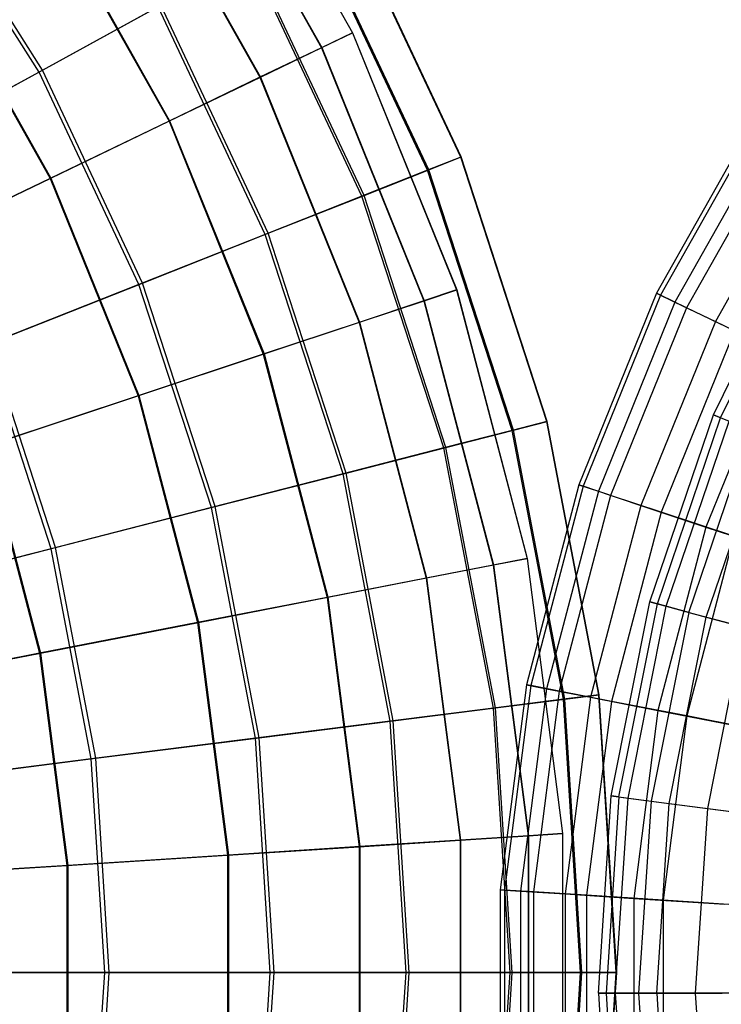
# Model space of a CAD drawing. Extents: x 0.2 to 40.1, y -6.7 to 6.7.
# Tile 161 of 256: x 15.8 to 16.8, y -3.5 to -2. Entities that reach past the tile are written whole.
import ezdxf

# ---------------------------------------------------------------- set-up
doc = ezdxf.new("R2010")
doc.units = 0
doc.header["$MEASUREMENT"] = 0
doc.layers.get('0').update_dxf_attribs({"color": 13, "linetype": 'CONTINUOUS'})

# ---------------------------------------------------------------- blocks, each defined once
blk = doc.blocks.new('SNOWBALL_XIV_PM3_STL')
at = {"color": 0}
for p, q in [((16.0495, -1.6774, 14.5682), (16.2488, -2.0312, 14.5682)), ((16.0495, -1.6774, 14.5682), (16.2488, -2.0312, 14.5682)), ((16.0496, -1.6773, 14.1722), (16.2489, -2.0312, 14.1722)), ((16.0496, -1.6773, 14.1722), (16.2489, -2.0312, 14.1722)), ((16.0072, -1.7049, 14.961), (16.2033, -2.0531, 14.961)), ((16.0072, -1.7049, 14.961), (16.2033, -2.0531, 14.961)), ((16.0076, -1.7047, 13.7793), (16.2037, -2.0529, 13.7793)), ((16.0076, -1.7047, 13.7793), (16.2037, -2.0529, 13.7793)), ((15.9235, -1.7594, 15.3442), (16.1134, -2.0964, 15.3442)), ((15.9235, -1.7594, 15.3442), (16.1134, -2.0964, 15.3442)), ((15.9241, -1.759, 13.396), (16.114, -2.0961, 13.396)), ((15.9241, -1.759, 13.396), (16.114, -2.0961, 13.396)), ((15.7901, -2.0887, 16.0905), (15.606, -1.7988, 16.0905)), ((15.7901, -2.0887, 16.0905), (15.606, -1.7988, 16.0905)), ((15.795, -2.086, 12.6517), (15.6106, -1.7954, 12.6517)), ((15.795, -2.086, 12.6517), (15.6106, -1.7954, 12.6517)), ((15.7997, -1.84, 15.7116), (15.9803, -2.1605, 15.7116)), ((15.7997, -1.84, 15.7116), (15.9803, -2.1605, 15.7116)), ((15.8006, -1.8394, 13.0285), (15.9812, -2.1601, 13.0285)), ((15.8006, -1.8394, 13.0285), (15.9812, -2.1601, 13.0285)), ((16.4071, -2.2131, 14.5738), (16.2338, -1.8448, 14.5738)), ((16.4071, -2.2131, 14.5738), (16.2338, -1.8448, 14.5738)), ((16.4078, -2.2128, 14.17), (16.2344, -1.8444, 14.17)), ((16.4078, -2.2128, 14.17), (16.2344, -1.8444, 14.17)), ((16.3585, -2.2323, 14.9743), (16.188, -1.87, 14.9743)), ((16.3585, -2.2323, 14.9743), (16.188, -1.87, 14.9743)), ((16.3603, -2.2316, 13.7693), (16.1897, -1.869, 13.7693)), ((16.3603, -2.2316, 13.7693), (16.1897, -1.869, 13.7693)), ((16.2626, -2.2703, 15.3648), (16.0976, -1.9196, 15.3648)), ((16.2626, -2.2703, 15.3648), (16.0976, -1.9196, 15.3648)), ((16.2657, -2.2691, 13.3785), (16.1005, -1.9181, 13.3785)), ((16.2657, -2.2691, 13.3785), (16.1005, -1.9181, 13.3785)), ((15.6389, -1.9447, 12.6826), (15.8074, -2.2438, 12.6826)), ((15.6389, -1.9447, 12.6826), (15.8074, -2.2438, 12.6826)), ((15.6378, -1.9453, 16.0573), (15.8062, -2.2443, 16.0573)), ((15.6378, -1.9453, 16.0573), (15.8062, -2.2443, 16.0573)), ((15.9643, -1.993, 15.7389), (15.7901, -2.0887, 16.0905)), ((15.9643, -1.993, 15.7389), (15.7901, -2.0887, 16.0905)), ((15.795, -2.086, 12.6517), (15.9682, -1.9908, 13.0039)), ((15.795, -2.086, 12.6517), (15.9682, -1.9908, 13.0039)), ((16.1211, -2.3263, 15.7389), (15.9643, -1.993, 15.7389)), ((16.1211, -2.3263, 15.7389), (15.9643, -1.993, 15.7389)), ((16.1253, -2.3246, 13.0039), (15.9682, -1.9908, 13.0039)), ((16.1253, -2.3246, 13.0039), (15.9682, -1.9908, 13.0039)), ((16.2488, -2.0312, 14.5682), (16.2033, -2.0531, 14.961)), ((16.2488, -2.0312, 14.5682), (16.2033, -2.0531, 14.961)), ((16.2037, -2.0529, 13.7793), (16.2489, -2.0312, 14.1722)), ((16.2037, -2.0529, 13.7793), (16.2489, -2.0312, 14.1722)), ((16.2489, -2.0312, 14.1722), (16.2488, -2.0312, 14.5682)), ((16.2488, -2.0312, 14.5682), (16.4012, -2.4076, 14.5682)), ((16.2489, -2.0312, 14.1722), (16.2488, -2.0312, 14.5682)), ((16.2488, -2.0312, 14.5682), (16.4012, -2.4076, 14.5682)), ((16.2489, -2.0312, 14.1722), (16.4013, -2.4076, 14.1722)), ((16.2489, -2.0312, 14.1722), (16.4013, -2.4076, 14.1722)), ((16.2033, -2.0531, 14.961), (16.1134, -2.0964, 15.3442)), ((16.2033, -2.0531, 14.961), (16.1134, -2.0964, 15.3442)), ((16.114, -2.0961, 13.396), (16.2037, -2.0529, 13.7793)), ((16.114, -2.0961, 13.396), (16.2037, -2.0529, 13.7793)), ((16.2033, -2.0531, 14.961), (16.3533, -2.4235, 14.961)), ((16.2033, -2.0531, 14.961), (16.3533, -2.4235, 14.961)), ((16.2037, -2.0529, 13.7793), (16.3537, -2.4234, 13.7793)), ((16.2037, -2.0529, 13.7793), (16.3537, -2.4234, 13.7793)), ((15.7901, -2.0887, 16.0905), (15.5779, -2.2054, 16.4137)), ((15.7901, -2.0887, 16.0905), (15.5779, -2.2054, 16.4137)), ((15.5838, -2.2021, 12.3277), (15.795, -2.086, 12.6517)), ((15.5838, -2.2021, 12.3277), (15.795, -2.086, 12.6517)), ((15.9363, -2.3995, 16.0905), (15.7901, -2.0887, 16.0905)), ((15.9363, -2.3995, 16.0905), (15.7901, -2.0887, 16.0905)), ((15.9415, -2.3974, 12.6517), (15.795, -2.086, 12.6517)), ((15.9415, -2.3974, 12.6517), (15.795, -2.086, 12.6517)), ((16.1134, -2.0964, 15.3442), (15.9803, -2.1605, 15.7116)), ((16.1134, -2.0964, 15.3442), (15.9803, -2.1605, 15.7116)), ((15.9812, -2.1601, 13.0285), (16.114, -2.0961, 13.396)), ((15.9812, -2.1601, 13.0285), (16.114, -2.0961, 13.396)), ((16.1134, -2.0964, 15.3442), (16.2585, -2.455, 15.3442)), ((16.1134, -2.0964, 15.3442), (16.2585, -2.455, 15.3442)), ((16.114, -2.0961, 13.396), (16.2592, -2.4548, 13.396)), ((16.114, -2.0961, 13.396), (16.2592, -2.4548, 13.396)), ((15.9803, -2.1605, 15.7116), (15.8062, -2.2443, 16.0573)), ((15.9803, -2.1605, 15.7116), (15.8062, -2.2443, 16.0573)), ((15.8074, -2.2438, 12.6826), (15.9812, -2.1601, 13.0285)), ((15.8074, -2.2438, 12.6826), (15.9812, -2.1601, 13.0285)), ((15.9803, -2.1605, 15.7116), (16.1183, -2.5015, 15.7116)), ((15.9803, -2.1605, 15.7116), (16.1183, -2.5015, 15.7116)), ((15.9812, -2.1601, 13.0285), (16.1193, -2.5012, 13.0285)), ((15.9812, -2.1601, 13.0285), (16.1193, -2.5012, 13.0285)), ((16.8421, -2.1489, 2.9692), (16.6937, -2.4125, 2.9692)), ((16.8421, -2.1489, 2.9692), (16.6937, -2.4125, 2.9692)), ((16.8474, -2.1524, 2.6767), (16.6994, -2.4152, 2.6767)), ((16.8474, -2.1524, 2.6767), (16.6994, -2.4152, 2.6767)), ((16.8671, -2.1652, 3.2602), (16.7206, -2.4254, 3.2602)), ((16.8671, -2.1652, 3.2602), (16.7206, -2.4254, 3.2602)), ((16.883, -2.1755, 2.3872), (16.7376, -2.4336, 2.3872)), ((16.883, -2.1755, 2.3872), (16.7376, -2.4336, 2.3872)), ((16.9221, -2.201, 3.5453), (16.7797, -2.4539, 3.5453)), ((16.9221, -2.201, 3.5453), (16.7797, -2.4539, 3.5453)), ((16.4071, -2.2131, 14.5738), (16.3585, -2.2323, 14.9743)), ((16.4071, -2.2131, 14.5738), (16.3585, -2.2323, 14.9743)), ((16.3603, -2.2316, 13.7693), (16.4078, -2.2128, 14.17)), ((16.3603, -2.2316, 13.7693), (16.4078, -2.2128, 14.17)), ((16.4078, -2.2128, 14.17), (16.4071, -2.2131, 14.5738)), ((16.4078, -2.2128, 14.17), (16.4071, -2.2131, 14.5738)), ((16.5329, -2.6002, 14.5738), (16.4071, -2.2131, 14.5738)), ((16.5329, -2.6002, 14.5738), (16.4071, -2.2131, 14.5738)), ((16.5336, -2.6, 14.17), (16.4078, -2.2128, 14.17)), ((16.5336, -2.6, 14.17), (16.4078, -2.2128, 14.17)), ((16.3585, -2.2323, 14.9743), (16.2626, -2.2703, 15.3648)), ((16.3585, -2.2323, 14.9743), (16.2626, -2.2703, 15.3648)), ((16.2657, -2.2691, 13.3785), (16.3603, -2.2316, 13.7693)), ((16.2657, -2.2691, 13.3785), (16.3603, -2.2316, 13.7693)), ((16.4823, -2.6132, 14.9743), (16.3585, -2.2323, 14.9743)), ((16.4823, -2.6132, 14.9743), (16.3585, -2.2323, 14.9743)), ((16.4842, -2.6127, 13.7693), (16.3603, -2.2316, 13.7693)), ((16.4842, -2.6127, 13.7693), (16.3603, -2.2316, 13.7693)), ((15.8062, -2.2443, 16.0573), (15.5941, -2.3465, 16.3757)), ((15.8062, -2.2443, 16.0573), (15.5941, -2.3465, 16.3757)), ((15.5954, -2.3459, 12.364), (15.8074, -2.2438, 12.6826)), ((15.5954, -2.3459, 12.364), (15.8074, -2.2438, 12.6826)), ((15.8062, -2.2443, 16.0573), (15.935, -2.5624, 16.0573)), ((15.8062, -2.2443, 16.0573), (15.935, -2.5624, 16.0573)), ((15.8074, -2.2438, 12.6826), (15.9362, -2.562, 12.6826)), ((15.8074, -2.2438, 12.6826), (15.9362, -2.562, 12.6826)), ((16.2626, -2.2703, 15.3648), (16.1211, -2.3263, 15.7389)), ((16.2626, -2.2703, 15.3648), (16.1211, -2.3263, 15.7389)), ((16.1253, -2.3246, 13.0039), (16.2657, -2.2691, 13.3785)), ((16.1253, -2.3246, 13.0039), (16.2657, -2.2691, 13.3785)), ((16.3824, -2.6388, 15.3648), (16.2626, -2.2703, 15.3648)), ((16.3824, -2.6388, 15.3648), (16.2626, -2.2703, 15.3648)), ((16.3855, -2.638, 13.3785), (16.2657, -2.2691, 13.3785)), ((16.3855, -2.638, 13.3785), (16.2657, -2.2691, 13.3785)), ((16.1211, -2.3263, 15.7389), (15.9363, -2.3995, 16.0905)), ((16.1211, -2.3263, 15.7389), (15.9363, -2.3995, 16.0905)), ((15.9415, -2.3974, 12.6517), (16.1253, -2.3246, 13.0039)), ((15.9415, -2.3974, 12.6517), (16.1253, -2.3246, 13.0039)), ((16.235, -2.6767, 15.7389), (16.1211, -2.3263, 15.7389)), ((16.235, -2.6767, 15.7389), (16.1211, -2.3263, 15.7389)), ((16.2393, -2.6756, 13.0039), (16.1253, -2.3246, 13.0039)), ((16.2393, -2.6756, 13.0039), (16.1253, -2.3246, 13.0039)), ((16.7768, -2.5901, 2.818), (16.9048, -2.3307, 2.818)), ((16.7768, -2.5901, 2.818), (16.9048, -2.3307, 2.818)), ((16.7874, -2.5945, 3.1079), (16.9147, -2.3364, 3.1079)), ((16.7874, -2.5945, 3.1079), (16.9147, -2.3364, 3.1079)), ((15.9363, -2.3995, 16.0905), (15.7112, -2.4886, 16.4137)), ((15.9363, -2.3995, 16.0905), (15.7112, -2.4886, 16.4137)), ((15.7174, -2.4861, 12.3277), (15.9415, -2.3974, 12.6517)), ((15.7174, -2.4861, 12.3277), (15.9415, -2.3974, 12.6517)), ((16.0424, -2.7261, 16.0905), (15.9363, -2.3995, 16.0905)), ((16.0424, -2.7261, 16.0905), (15.9363, -2.3995, 16.0905)), ((16.0479, -2.7247, 12.6517), (15.9415, -2.3974, 12.6517)), ((16.0479, -2.7247, 12.6517), (15.9415, -2.3974, 12.6517)), ((16.4012, -2.4076, 14.5682), (16.3533, -2.4235, 14.961)), ((16.4012, -2.4076, 14.5682), (16.3533, -2.4235, 14.961)), ((16.3537, -2.4234, 13.7793), (16.4013, -2.4076, 14.1722)), ((16.3537, -2.4234, 13.7793), (16.4013, -2.4076, 14.1722)), ((16.4013, -2.4076, 14.1722), (16.4012, -2.4076, 14.5682)), ((16.4012, -2.4076, 14.5682), (16.5042, -2.8004, 14.5682)), ((16.4013, -2.4076, 14.1722), (16.4012, -2.4076, 14.5682)), ((16.4012, -2.4076, 14.5682), (16.5042, -2.8004, 14.5682)), ((16.4013, -2.4076, 14.1722), (16.5043, -2.8004, 14.1722)), ((16.4013, -2.4076, 14.1722), (16.5043, -2.8004, 14.1722)), ((16.6937, -2.4125, 2.9692), (16.5802, -2.6928, 2.9692)), ((16.6937, -2.4125, 2.9692), (16.5802, -2.6928, 2.9692)), ((16.6994, -2.4152, 2.6767), (16.5862, -2.6948, 2.6767)), ((16.6994, -2.4152, 2.6767), (16.5862, -2.6948, 2.6767)), ((16.6937, -2.4125, 2.9692), (16.7206, -2.4254, 3.2602)), ((16.6994, -2.4152, 2.6767), (16.6937, -2.4125, 2.9692)), ((16.6937, -2.4125, 2.9692), (16.7206, -2.4254, 3.2602)), ((16.6994, -2.4152, 2.6767), (16.6937, -2.4125, 2.9692)), ((16.7376, -2.4336, 2.3872), (16.6994, -2.4152, 2.6767)), ((16.7376, -2.4336, 2.3872), (16.6994, -2.4152, 2.6767)), ((16.3533, -2.4235, 14.961), (16.2585, -2.455, 15.3442)), ((16.3533, -2.4235, 14.961), (16.2585, -2.455, 15.3442)), ((16.2592, -2.4548, 13.396), (16.3537, -2.4234, 13.7793)), ((16.2592, -2.4548, 13.396), (16.3537, -2.4234, 13.7793)), ((16.3533, -2.4235, 14.961), (16.4547, -2.8101, 14.961)), ((16.3533, -2.4235, 14.961), (16.4547, -2.8101, 14.961)), ((16.3537, -2.4234, 13.7793), (16.4551, -2.81, 13.7793)), ((16.3537, -2.4234, 13.7793), (16.4551, -2.81, 13.7793)), ((16.7206, -2.4254, 3.2602), (16.6085, -2.7022, 3.2602)), ((16.7206, -2.4254, 3.2602), (16.6085, -2.7022, 3.2602)), ((16.7376, -2.4336, 2.3872), (16.6265, -2.7082, 2.3872)), ((16.7376, -2.4336, 2.3872), (16.6265, -2.7082, 2.3872)), ((16.7206, -2.4254, 3.2602), (16.7797, -2.4539, 3.5453)), ((16.7206, -2.4254, 3.2602), (16.7797, -2.4539, 3.5453)), ((16.8078, -2.4674, 2.1052), (16.7376, -2.4336, 2.3872)), ((16.8078, -2.4674, 2.1052), (16.7376, -2.4336, 2.3872)), ((16.2585, -2.455, 15.3442), (16.1183, -2.5015, 15.7116)), ((16.2585, -2.455, 15.3442), (16.1183, -2.5015, 15.7116)), ((16.1193, -2.5012, 13.0285), (16.2592, -2.4548, 13.396)), ((16.1193, -2.5012, 13.0285), (16.2592, -2.4548, 13.396)), ((16.2585, -2.455, 15.3442), (16.3566, -2.8292, 15.3442)), ((16.2585, -2.455, 15.3442), (16.3566, -2.8292, 15.3442)), ((16.2592, -2.4548, 13.396), (16.3573, -2.829, 13.396)), ((16.2592, -2.4548, 13.396), (16.3573, -2.829, 13.396)), ((16.7797, -2.4539, 3.5453), (16.6708, -2.7229, 3.5453)), ((16.7797, -2.4539, 3.5453), (16.6708, -2.7229, 3.5453)), ((16.7797, -2.4539, 3.5453), (16.8701, -2.4974, 3.8201)), ((16.7797, -2.4539, 3.5453), (16.8701, -2.4974, 3.8201)), ((16.8078, -2.4674, 2.1052), (16.7004, -2.7327, 2.1052)), ((16.8078, -2.4674, 2.1052), (16.7004, -2.7327, 2.1052)), ((15.8079, -2.7863, 16.4137), (15.7112, -2.4886, 16.4137)), ((15.8079, -2.7863, 16.4137), (15.7112, -2.4886, 16.4137)), ((15.8144, -2.7847, 12.3277), (15.7174, -2.4861, 12.3277)), ((15.8144, -2.7847, 12.3277), (15.7174, -2.4861, 12.3277)), ((16.1183, -2.5015, 15.7116), (15.935, -2.5624, 16.0573)), ((16.1183, -2.5015, 15.7116), (15.935, -2.5624, 16.0573)), ((15.9362, -2.562, 12.6826), (16.1193, -2.5012, 13.0285)), ((15.9362, -2.562, 12.6826), (16.1193, -2.5012, 13.0285)), ((16.1183, -2.5015, 15.7116), (16.2116, -2.8574, 15.7116)), ((16.1183, -2.5015, 15.7116), (16.2116, -2.8574, 15.7116)), ((16.1193, -2.5012, 13.0285), (16.2126, -2.8572, 13.0285)), ((16.1193, -2.5012, 13.0285), (16.2126, -2.8572, 13.0285)), ((16.8701, -2.4974, 3.8201), (16.766, -2.7545, 3.8201)), ((16.8701, -2.4974, 3.8201), (16.766, -2.7545, 3.8201)), ((15.935, -2.5624, 16.0573), (15.7115, -2.6366, 16.3757)), ((15.935, -2.5624, 16.0573), (15.7115, -2.6366, 16.3757)), ((15.7129, -2.6361, 12.364), (15.9362, -2.562, 12.6826)), ((15.7129, -2.6361, 12.364), (15.9362, -2.562, 12.6826)), ((15.935, -2.5624, 16.0573), (16.022, -2.8943, 16.0573)), ((15.935, -2.5624, 16.0573), (16.022, -2.8943, 16.0573)), ((15.9362, -2.562, 12.6826), (16.0233, -2.8941, 12.6826)), ((15.9362, -2.562, 12.6826), (16.0233, -2.8941, 12.6826)), ((16.6838, -2.8641, 2.818), (16.7768, -2.5901, 2.818)), ((16.6838, -2.8641, 2.818), (16.7768, -2.5901, 2.818)), ((16.7874, -2.5945, 3.1079), (16.7768, -2.5901, 2.818)), ((16.7874, -2.5945, 3.1079), (16.7768, -2.5901, 2.818)), ((16.7768, -2.5901, 2.818), (16.7997, -2.5996, 2.5288)), ((16.7768, -2.5901, 2.818), (16.7997, -2.5996, 2.5288)), ((16.5329, -2.6002, 14.5738), (16.4823, -2.6132, 14.9743)), ((16.5329, -2.6002, 14.5738), (16.4823, -2.6132, 14.9743)), ((16.4842, -2.6127, 13.7693), (16.5336, -2.6, 14.17)), ((16.4842, -2.6127, 13.7693), (16.5336, -2.6, 14.17)), ((16.5336, -2.6, 14.17), (16.5329, -2.6002, 14.5738)), ((16.5336, -2.6, 14.17), (16.5329, -2.6002, 14.5738)), ((16.6092, -3, 14.5738), (16.5329, -2.6002, 14.5738)), ((16.6092, -3, 14.5738), (16.5329, -2.6002, 14.5738)), ((16.6099, -2.9999, 14.17), (16.5336, -2.6, 14.17)), ((16.6099, -2.9999, 14.17), (16.5336, -2.6, 14.17)), ((16.6949, -2.8671, 3.1079), (16.7874, -2.5945, 3.1079)), ((16.6949, -2.8671, 3.1079), (16.7874, -2.5945, 3.1079)), ((16.7078, -2.8705, 2.5288), (16.7997, -2.5996, 2.5288)), ((16.7078, -2.8705, 2.5288), (16.7997, -2.5996, 2.5288)), ((16.8313, -2.6127, 3.3942), (16.7874, -2.5945, 3.1079)), ((16.8313, -2.6127, 3.3942), (16.7874, -2.5945, 3.1079)), ((16.4823, -2.6132, 14.9743), (16.3824, -2.6388, 15.3648)), ((16.4823, -2.6132, 14.9743), (16.3824, -2.6388, 15.3648)), ((16.3855, -2.638, 13.3785), (16.4842, -2.6127, 13.7693)), ((16.3855, -2.638, 13.3785), (16.4842, -2.6127, 13.7693)), ((16.5573, -3.0065, 14.9743), (16.4823, -2.6132, 14.9743)), ((16.5573, -3.0065, 14.9743), (16.4823, -2.6132, 14.9743)), ((16.5593, -3.0063, 13.7693), (16.4842, -2.6127, 13.7693)), ((16.5593, -3.0063, 13.7693), (16.4842, -2.6127, 13.7693)), ((16.7408, -2.8794, 3.3942), (16.8313, -2.6127, 3.3942)), ((16.7408, -2.8794, 3.3942), (16.8313, -2.6127, 3.3942)), ((15.7115, -2.6366, 16.3757), (15.7909, -2.9393, 16.3757)), ((15.7115, -2.6366, 16.3757), (15.7909, -2.9393, 16.3757)), ((15.7129, -2.6361, 12.364), (15.7923, -2.9391, 12.364)), ((15.7129, -2.6361, 12.364), (15.7923, -2.9391, 12.364)), ((16.7664, -2.8862, 2.245), (16.8558, -2.6228, 2.245)), ((16.7664, -2.8862, 2.245), (16.8558, -2.6228, 2.245)), ((16.3824, -2.6388, 15.3648), (16.235, -2.6767, 15.7389)), ((16.3824, -2.6388, 15.3648), (16.235, -2.6767, 15.7389)), ((16.2393, -2.6756, 13.0039), (16.3855, -2.638, 13.3785)), ((16.2393, -2.6756, 13.0039), (16.3855, -2.638, 13.3785)), ((16.455, -3.0195, 15.3648), (16.3824, -2.6388, 15.3648)), ((16.455, -3.0195, 15.3648), (16.3824, -2.6388, 15.3648)), ((16.4582, -3.0191, 13.3785), (16.3855, -2.638, 13.3785)), ((16.4582, -3.0191, 13.3785), (16.3855, -2.638, 13.3785)), ((16.235, -2.6767, 15.7389), (16.0424, -2.7261, 16.0905)), ((16.235, -2.6767, 15.7389), (16.0424, -2.7261, 16.0905)), ((16.0479, -2.7247, 12.6517), (16.2393, -2.6756, 13.0039)), ((16.0479, -2.7247, 12.6517), (16.2393, -2.6756, 13.0039)), ((16.304, -3.0385, 15.7389), (16.235, -2.6767, 15.7389)), ((16.304, -3.0385, 15.7389), (16.235, -2.6767, 15.7389)), ((16.3085, -3.038, 13.0039), (16.2393, -2.6756, 13.0039)), ((16.3085, -3.038, 13.0039), (16.2393, -2.6756, 13.0039)), ((16.5802, -2.6928, 2.9692), (16.5035, -2.9854, 2.9692)), ((16.5802, -2.6928, 2.9692), (16.5035, -2.9854, 2.9692)), ((16.5802, -2.6928, 2.9692), (16.6085, -2.7022, 3.2602)), ((16.5862, -2.6948, 2.6767), (16.5802, -2.6928, 2.9692)), ((16.5802, -2.6928, 2.9692), (16.6085, -2.7022, 3.2602)), ((16.5862, -2.6948, 2.6767), (16.5802, -2.6928, 2.9692)), ((16.5862, -2.6948, 2.6767), (16.5097, -2.9866, 2.6767)), ((16.5862, -2.6948, 2.6767), (16.5097, -2.9866, 2.6767)), ((16.6085, -2.7022, 3.2602), (16.5328, -2.9911, 3.2602)), ((16.6085, -2.7022, 3.2602), (16.5328, -2.9911, 3.2602)), ((16.6265, -2.7082, 2.3872), (16.5514, -2.9947, 2.3872)), ((16.6265, -2.7082, 2.3872), (16.5514, -2.9947, 2.3872)), ((16.6265, -2.7082, 2.3872), (16.5862, -2.6948, 2.6767)), ((16.6265, -2.7082, 2.3872), (16.5862, -2.6948, 2.6767)), ((16.6085, -2.7022, 3.2602), (16.6708, -2.7229, 3.5453)), ((16.6085, -2.7022, 3.2602), (16.6708, -2.7229, 3.5453)), ((16.7004, -2.7327, 2.1052), (16.6265, -2.7082, 2.3872)), ((16.7004, -2.7327, 2.1052), (16.6265, -2.7082, 2.3872)), ((16.6708, -2.7229, 3.5453), (16.5972, -3.0036, 3.5453)), ((16.6708, -2.7229, 3.5453), (16.5972, -3.0036, 3.5453)), ((16.6708, -2.7229, 3.5453), (16.766, -2.7545, 3.8201)), ((16.6708, -2.7229, 3.5453), (16.766, -2.7545, 3.8201)), ((16.0424, -2.7261, 16.0905), (15.8079, -2.7863, 16.4137)), ((16.0424, -2.7261, 16.0905), (15.8079, -2.7863, 16.4137)), ((15.8144, -2.7847, 12.3277), (16.0479, -2.7247, 12.6517)), ((15.8144, -2.7847, 12.3277), (16.0479, -2.7247, 12.6517)), ((16.1068, -3.0635, 16.0905), (16.0424, -2.7261, 16.0905)), ((16.1068, -3.0635, 16.0905), (16.0424, -2.7261, 16.0905)), ((16.1124, -3.0628, 12.6517), (16.0479, -2.7247, 12.6517)), ((16.1124, -3.0628, 12.6517), (16.0479, -2.7247, 12.6517)), ((16.7004, -2.7327, 2.1052), (16.6278, -3.0096, 2.1052)), ((16.7004, -2.7327, 2.1052), (16.6278, -3.0096, 2.1052)), ((16.8069, -2.7681, 1.835), (16.7004, -2.7327, 2.1052)), ((16.8069, -2.7681, 1.835), (16.7004, -2.7327, 2.1052)), ((16.766, -2.7545, 3.8201), (16.6957, -3.0228, 3.8201)), ((16.766, -2.7545, 3.8201), (16.6957, -3.0228, 3.8201)), ((16.766, -2.7545, 3.8201), (16.8928, -2.7966, 4.0804)), ((16.766, -2.7545, 3.8201), (16.8928, -2.7966, 4.0804)), ((16.8069, -2.7681, 1.835), (16.7379, -3.031, 1.835)), ((16.8069, -2.7681, 1.835), (16.7379, -3.031, 1.835)), ((15.8079, -2.7863, 16.4137), (15.5352, -2.8563, 16.7033)), ((15.8079, -2.7863, 16.4137), (15.5352, -2.8563, 16.7033)), ((15.5427, -2.8544, 12.0371), (15.8144, -2.7847, 12.3277)), ((15.5427, -2.8544, 12.0371), (15.8144, -2.7847, 12.3277)), ((15.8665, -3.0938, 16.4137), (15.8079, -2.7863, 16.4137)), ((15.8665, -3.0938, 16.4137), (15.8079, -2.7863, 16.4137)), ((15.8732, -3.093, 12.3277), (15.8144, -2.7847, 12.3277)), ((15.8732, -3.093, 12.3277), (15.8144, -2.7847, 12.3277)), ((16.5042, -2.8004, 14.5682), (16.4547, -2.8101, 14.961)), ((16.5042, -2.8004, 14.5682), (16.4547, -2.8101, 14.961)), ((16.4551, -2.81, 13.7793), (16.5043, -2.8004, 14.1722)), ((16.4551, -2.81, 13.7793), (16.5043, -2.8004, 14.1722)), ((16.5043, -2.8004, 14.1722), (16.5042, -2.8004, 14.5682)), ((16.5042, -2.8004, 14.5682), (16.5561, -3.2032, 14.5682)), ((16.5042, -2.8004, 14.5682), (16.5561, -3.2032, 14.5682)), ((16.5043, -2.8004, 14.1722), (16.5042, -2.8004, 14.5682)), ((16.5043, -2.8004, 14.1722), (16.5562, -3.2032, 14.1722)), ((16.5043, -2.8004, 14.1722), (16.5562, -3.2032, 14.1722)), ((16.4547, -2.8101, 14.961), (16.3566, -2.8292, 15.3442)), ((16.4547, -2.8101, 14.961), (16.3566, -2.8292, 15.3442)), ((16.3573, -2.829, 13.396), (16.4551, -2.81, 13.7793)), ((16.3573, -2.829, 13.396), (16.4551, -2.81, 13.7793)), ((16.4547, -2.8101, 14.961), (16.5058, -3.2064, 14.961)), ((16.4547, -2.8101, 14.961), (16.5058, -3.2064, 14.961)), ((16.4551, -2.81, 13.7793), (16.5062, -3.2064, 13.7793)), ((16.4551, -2.81, 13.7793), (16.5062, -3.2064, 13.7793)), ((16.3566, -2.8292, 15.3442), (16.2116, -2.8574, 15.7116)), ((16.3566, -2.8292, 15.3442), (16.2116, -2.8574, 15.7116)), ((16.2126, -2.8572, 13.0285), (16.3573, -2.829, 13.396)), ((16.2126, -2.8572, 13.0285), (16.3573, -2.829, 13.396)), ((16.3566, -2.8292, 15.3442), (16.4061, -3.2128, 15.3442)), ((16.3566, -2.8292, 15.3442), (16.4061, -3.2128, 15.3442)), ((16.3573, -2.829, 13.396), (16.4068, -3.2128, 13.396)), ((16.3573, -2.829, 13.396), (16.4068, -3.2128, 13.396)), ((16.2116, -2.8574, 15.7116), (16.022, -2.8943, 16.0573)), ((16.2116, -2.8574, 15.7116), (16.022, -2.8943, 16.0573)), ((16.0233, -2.8941, 12.6826), (16.2126, -2.8572, 13.0285)), ((16.0233, -2.8941, 12.6826), (16.2126, -2.8572, 13.0285)), ((16.2116, -2.8574, 15.7116), (16.2587, -3.2223, 15.7116)), ((16.2116, -2.8574, 15.7116), (16.2587, -3.2223, 15.7116)), ((16.2126, -2.8572, 13.0285), (16.2597, -3.2222, 13.0285)), ((16.2126, -2.8572, 13.0285), (16.2597, -3.2222, 13.0285)), ((16.6274, -3.1478, 2.818), (16.6838, -2.8641, 2.818)), ((16.6274, -3.1478, 2.818), (16.6838, -2.8641, 2.818)), ((16.6387, -3.1493, 3.1079), (16.6949, -2.8671, 3.1079)), ((16.6387, -3.1493, 3.1079), (16.6949, -2.8671, 3.1079)), ((16.6949, -2.8671, 3.1079), (16.6838, -2.8641, 2.818)), ((16.6838, -2.8641, 2.818), (16.7078, -2.8705, 2.5288)), ((16.6949, -2.8671, 3.1079), (16.6838, -2.8641, 2.818)), ((16.6838, -2.8641, 2.818), (16.7078, -2.8705, 2.5288)), ((16.7408, -2.8794, 3.3942), (16.6949, -2.8671, 3.1079)), ((16.7408, -2.8794, 3.3942), (16.6949, -2.8671, 3.1079)), ((16.652, -3.1511, 2.5288), (16.7078, -2.8705, 2.5288)), ((16.652, -3.1511, 2.5288), (16.7078, -2.8705, 2.5288)), ((16.7408, -2.8794, 3.3942), (16.6859, -3.1555, 3.3942)), ((16.7408, -2.8794, 3.3942), (16.6859, -3.1555, 3.3942)), ((16.7078, -2.8705, 2.5288), (16.7664, -2.8862, 2.245)), ((16.7078, -2.8705, 2.5288), (16.7664, -2.8862, 2.245)), ((16.7408, -2.8794, 3.3942), (16.8208, -2.9008, 3.6724)), ((16.7408, -2.8794, 3.3942), (16.8208, -2.9008, 3.6724)), ((16.022, -2.8943, 16.0573), (15.7909, -2.9393, 16.3757)), ((16.022, -2.8943, 16.0573), (15.7909, -2.9393, 16.3757)), ((15.7923, -2.9391, 12.364), (16.0233, -2.8941, 12.6826)), ((15.7923, -2.9391, 12.364), (16.0233, -2.8941, 12.6826)), ((16.022, -2.8943, 16.0573), (16.0659, -3.2346, 16.0573)), ((16.022, -2.8943, 16.0573), (16.0659, -3.2346, 16.0573)), ((16.0233, -2.8941, 12.6826), (16.0672, -3.2346, 12.6826)), ((16.0233, -2.8941, 12.6826), (16.0672, -3.2346, 12.6826)), ((16.7121, -3.159, 2.245), (16.7664, -2.8862, 2.245)), ((16.7121, -3.159, 2.245), (16.7664, -2.8862, 2.245)), ((16.7664, -2.8862, 2.245), (16.8587, -2.9109, 1.971)), ((16.7664, -2.8862, 2.245), (16.8587, -2.9109, 1.971)), ((16.8208, -2.9008, 3.6724), (16.768, -3.1664, 3.6724)), ((16.8208, -2.9008, 3.6724), (16.768, -3.1664, 3.6724)), ((15.7909, -2.9393, 16.3757), (15.5219, -2.9917, 16.6617)), ((15.7909, -2.9393, 16.3757), (15.5219, -2.9917, 16.6617)), ((15.5236, -2.9914, 12.0779), (15.7923, -2.9391, 12.364)), ((15.5236, -2.9914, 12.0779), (15.7923, -2.9391, 12.364)), ((15.7909, -2.9393, 16.3757), (15.8309, -3.2497, 16.3757)), ((15.7909, -2.9393, 16.3757), (15.8309, -3.2497, 16.3757)), ((15.7923, -2.9391, 12.364), (15.8324, -3.2496, 12.364)), ((15.7923, -2.9391, 12.364), (15.8324, -3.2496, 12.364)), ((16.5035, -2.9854, 2.9692), (16.4648, -3.2853, 2.9692)), ((16.5035, -2.9854, 2.9692), (16.4648, -3.2853, 2.9692)), ((16.5097, -2.9866, 2.6767), (16.4711, -3.2857, 2.6767)), ((16.5097, -2.9866, 2.6767), (16.4711, -3.2857, 2.6767)), ((16.5328, -2.9911, 3.2602), (16.4946, -3.2872, 3.2602)), ((16.5328, -2.9911, 3.2602), (16.4946, -3.2872, 3.2602)), ((16.5035, -2.9854, 2.9692), (16.5328, -2.9911, 3.2602)), ((16.5035, -2.9854, 2.9692), (16.5328, -2.9911, 3.2602)), ((16.5097, -2.9866, 2.6767), (16.5035, -2.9854, 2.9692)), ((16.5097, -2.9866, 2.6767), (16.5035, -2.9854, 2.9692)), ((16.5514, -2.9947, 2.3872), (16.5097, -2.9866, 2.6767)), ((16.5514, -2.9947, 2.3872), (16.5097, -2.9866, 2.6767)), ((16.5514, -2.9947, 2.3872), (16.5135, -3.2884, 2.3872)), ((16.5514, -2.9947, 2.3872), (16.5135, -3.2884, 2.3872)), ((16.5328, -2.9911, 3.2602), (16.5972, -3.0036, 3.5453)), ((16.5328, -2.9911, 3.2602), (16.5972, -3.0036, 3.5453)), ((16.6278, -3.0096, 2.1052), (16.5514, -2.9947, 2.3872)), ((16.6278, -3.0096, 2.1052), (16.5514, -2.9947, 2.3872)), ((16.5573, -3.0065, 14.9743), (16.455, -3.0195, 15.3648)), ((16.5573, -3.0065, 14.9743), (16.455, -3.0195, 15.3648)), ((16.4582, -3.0191, 13.3785), (16.5593, -3.0063, 13.7693)), ((16.4582, -3.0191, 13.3785), (16.5593, -3.0063, 13.7693)), ((16.6092, -3, 14.5738), (16.5573, -3.0065, 14.9743)), ((16.6092, -3, 14.5738), (16.5573, -3.0065, 14.9743)), ((16.5824, -3.4062, 14.9743), (16.5573, -3.0065, 14.9743)), ((16.5824, -3.4062, 14.9743), (16.5573, -3.0065, 14.9743)), ((16.5593, -3.0063, 13.7693), (16.6099, -2.9999, 14.17)), ((16.5593, -3.0063, 13.7693), (16.6099, -2.9999, 14.17)), ((16.5844, -3.4062, 13.7693), (16.5593, -3.0063, 13.7693)), ((16.5844, -3.4062, 13.7693), (16.5593, -3.0063, 13.7693)), ((16.5972, -3.0036, 3.5453), (16.5601, -3.2914, 3.5453)), ((16.5972, -3.0036, 3.5453), (16.5601, -3.2914, 3.5453)), ((16.6278, -3.0096, 2.1052), (16.5912, -3.2934, 2.1052)), ((16.6278, -3.0096, 2.1052), (16.5912, -3.2934, 2.1052)), ((16.5972, -3.0036, 3.5453), (16.6957, -3.0228, 3.8201)), ((16.5972, -3.0036, 3.5453), (16.6957, -3.0228, 3.8201)), ((16.6099, -2.9999, 14.17), (16.6092, -3, 14.5738)), ((16.6099, -2.9999, 14.17), (16.6092, -3, 14.5738)), ((16.6348, -3.4062, 14.5738), (16.6092, -3, 14.5738)), ((16.6348, -3.4062, 14.5738), (16.6092, -3, 14.5738)), ((16.6354, -3.4062, 14.17), (16.6099, -2.9999, 14.17)), ((16.6354, -3.4062, 14.17), (16.6099, -2.9999, 14.17)), ((16.7379, -3.031, 1.835), (16.6278, -3.0096, 2.1052)), ((16.7379, -3.031, 1.835), (16.6278, -3.0096, 2.1052)), ((16.455, -3.0195, 15.3648), (16.304, -3.0385, 15.7389)), ((16.455, -3.0195, 15.3648), (16.304, -3.0385, 15.7389)), ((16.3085, -3.038, 13.0039), (16.4582, -3.0191, 13.3785)), ((16.3085, -3.038, 13.0039), (16.4582, -3.0191, 13.3785)), ((16.4793, -3.4062, 15.3648), (16.455, -3.0195, 15.3648)), ((16.4793, -3.4062, 15.3648), (16.455, -3.0195, 15.3648)), ((16.4826, -3.4062, 13.3785), (16.4582, -3.0191, 13.3785)), ((16.4826, -3.4062, 13.3785), (16.4582, -3.0191, 13.3785)), ((16.6957, -3.0228, 3.8201), (16.6602, -3.2979, 3.8201)), ((16.6957, -3.0228, 3.8201), (16.6602, -3.2979, 3.8201)), ((16.6957, -3.0228, 3.8201), (16.8267, -3.0483, 4.0804)), ((16.6957, -3.0228, 3.8201), (16.8267, -3.0483, 4.0804)), ((16.304, -3.0385, 15.7389), (16.1068, -3.0635, 16.0905)), ((16.304, -3.0385, 15.7389), (16.1068, -3.0635, 16.0905)), ((16.1124, -3.0628, 12.6517), (16.3085, -3.038, 13.0039)), ((16.1124, -3.0628, 12.6517), (16.3085, -3.038, 13.0039)), ((16.3271, -3.4062, 15.7389), (16.304, -3.0385, 15.7389)), ((16.3271, -3.4062, 15.7389), (16.304, -3.0385, 15.7389)), ((16.3316, -3.4062, 13.0039), (16.3085, -3.038, 13.0039)), ((16.3316, -3.4062, 13.0039), (16.3085, -3.038, 13.0039)), ((16.7379, -3.031, 1.835), (16.7032, -3.3006, 1.835)), ((16.7379, -3.031, 1.835), (16.7032, -3.3006, 1.835)), ((16.88, -3.0587, 1.5808), (16.7379, -3.031, 1.835)), ((16.88, -3.0587, 1.5808), (16.7379, -3.031, 1.835)), ((16.1068, -3.0635, 16.0905), (15.8665, -3.0938, 16.4137)), ((16.1068, -3.0635, 16.0905), (15.8665, -3.0938, 16.4137)), ((15.8732, -3.093, 12.3277), (16.1124, -3.0628, 12.6517)), ((15.8732, -3.093, 12.3277), (16.1124, -3.0628, 12.6517)), ((16.1283, -3.4062, 16.0905), (16.1068, -3.0635, 16.0905)), ((16.1283, -3.4062, 16.0905), (16.1068, -3.0635, 16.0905)), ((16.134, -3.4062, 12.6517), (16.1124, -3.0628, 12.6517)), ((16.134, -3.4062, 12.6517), (16.1124, -3.0628, 12.6517)), ((15.8665, -3.0938, 16.4137), (15.5873, -3.1291, 16.7033)), ((15.8665, -3.0938, 16.4137), (15.5873, -3.1291, 16.7033)), ((15.5949, -3.1281, 12.0371), (15.8732, -3.093, 12.3277)), ((15.5949, -3.1281, 12.0371), (15.8732, -3.093, 12.3277)), ((15.8862, -3.4062, 16.4137), (15.8665, -3.0938, 16.4137)), ((15.8862, -3.4062, 16.4137), (15.8665, -3.0938, 16.4137)), ((15.8929, -3.4062, 12.3277), (15.8732, -3.093, 12.3277)), ((15.8929, -3.4062, 12.3277), (15.8732, -3.093, 12.3277)), ((16.6085, -3.4365, 2.818), (16.6274, -3.1478, 2.818)), ((16.6085, -3.4365, 2.818), (16.6274, -3.1478, 2.818)), ((16.6387, -3.1493, 3.1079), (16.6199, -3.4365, 3.1079)), ((16.6387, -3.1493, 3.1079), (16.6199, -3.4365, 3.1079)), ((16.6387, -3.1493, 3.1079), (16.6274, -3.1478, 2.818)), ((16.6387, -3.1493, 3.1079), (16.6274, -3.1478, 2.818)), ((16.6274, -3.1478, 2.818), (16.652, -3.1511, 2.5288)), ((16.6274, -3.1478, 2.818), (16.652, -3.1511, 2.5288)), ((16.6332, -3.4365, 2.5288), (16.652, -3.1511, 2.5288)), ((16.6332, -3.4365, 2.5288), (16.652, -3.1511, 2.5288)), ((16.6387, -3.1493, 3.1079), (16.6859, -3.1555, 3.3942)), ((16.6387, -3.1493, 3.1079), (16.6859, -3.1555, 3.3942)), ((16.652, -3.1511, 2.5288), (16.7121, -3.159, 2.245)), ((16.652, -3.1511, 2.5288), (16.7121, -3.159, 2.245)), ((16.6859, -3.1555, 3.3942), (16.6674, -3.4365, 3.3942)), ((16.6859, -3.1555, 3.3942), (16.6674, -3.4365, 3.3942)), ((16.6859, -3.1555, 3.3942), (16.768, -3.1664, 3.6724)), ((16.6859, -3.1555, 3.3942), (16.768, -3.1664, 3.6724)), ((16.6939, -3.4365, 2.245), (16.7121, -3.159, 2.245)), ((16.6939, -3.4365, 2.245), (16.7121, -3.159, 2.245)), ((16.7121, -3.159, 2.245), (16.8068, -3.1715, 1.971)), ((16.7121, -3.159, 2.245), (16.8068, -3.1715, 1.971)), ((16.768, -3.1664, 3.6724), (16.7503, -3.4365, 3.6724)), ((16.768, -3.1664, 3.6724), (16.7503, -3.4365, 3.6724)), ((16.768, -3.1664, 3.6724), (16.8839, -3.1816, 3.938)), ((16.768, -3.1664, 3.6724), (16.8839, -3.1816, 3.938)), ((16.2587, -3.2223, 15.7116), (16.4061, -3.2128, 15.3442)), ((16.2587, -3.2223, 15.7116), (16.4061, -3.2128, 15.3442)), ((16.4068, -3.2128, 13.396), (16.2597, -3.2222, 13.0285)), ((16.4068, -3.2128, 13.396), (16.2597, -3.2222, 13.0285)), ((16.4061, -3.2128, 15.3442), (16.5058, -3.2064, 14.961)), ((16.4061, -3.2128, 15.3442), (16.5058, -3.2064, 14.961)), ((16.4061, -3.2128, 15.3442), (16.4061, -3.5996, 15.3442)), ((16.4061, -3.2128, 15.3442), (16.4061, -3.5996, 15.3442)), ((16.5062, -3.2064, 13.7793), (16.4068, -3.2128, 13.396)), ((16.5062, -3.2064, 13.7793), (16.4068, -3.2128, 13.396)), ((16.4068, -3.2128, 13.396), (16.4068, -3.5997, 13.396)), ((16.4068, -3.2128, 13.396), (16.4068, -3.5997, 13.396)), ((16.5058, -3.2064, 14.961), (16.5561, -3.2032, 14.5682)), ((16.5058, -3.2064, 14.961), (16.5561, -3.2032, 14.5682)), ((16.5058, -3.2064, 14.961), (16.5058, -3.606, 14.961)), ((16.5058, -3.2064, 14.961), (16.5058, -3.606, 14.961)), ((16.5562, -3.2032, 14.1722), (16.5062, -3.2064, 13.7793)), ((16.5562, -3.2032, 14.1722), (16.5062, -3.2064, 13.7793)), ((16.5062, -3.2064, 13.7793), (16.5062, -3.6061, 13.7793)), ((16.5062, -3.2064, 13.7793), (16.5062, -3.6061, 13.7793)), ((16.5561, -3.2032, 14.5682), (16.5562, -3.2032, 14.1722)), ((16.5561, -3.2032, 14.5682), (16.5561, -3.6093, 14.5682)), ((16.5561, -3.2032, 14.5682), (16.5562, -3.2032, 14.1722)), ((16.5561, -3.2032, 14.5682), (16.5561, -3.6093, 14.5682)), ((16.5562, -3.2032, 14.1722), (16.5562, -3.6093, 14.1722)), ((16.5562, -3.2032, 14.1722), (16.5562, -3.6093, 14.1722)), ((16.0659, -3.2346, 16.0573), (16.2587, -3.2223, 15.7116)), ((16.0659, -3.2346, 16.0573), (16.2587, -3.2223, 15.7116)), ((16.2597, -3.2222, 13.0285), (16.0672, -3.2346, 12.6826)), ((16.2597, -3.2222, 13.0285), (16.0672, -3.2346, 12.6826)), ((16.2587, -3.2223, 15.7116), (16.2587, -3.5902, 15.7116)), ((16.2587, -3.2223, 15.7116), (16.2587, -3.5902, 15.7116)), ((16.2597, -3.2222, 13.0285), (16.2597, -3.5902, 13.0285)), ((16.2597, -3.2222, 13.0285), (16.2597, -3.5902, 13.0285)), ((15.8309, -3.2497, 16.3757), (16.0659, -3.2346, 16.0573)), ((15.8309, -3.2497, 16.3757), (16.0659, -3.2346, 16.0573)), ((16.0672, -3.2346, 12.6826), (15.8324, -3.2496, 12.364)), ((16.0672, -3.2346, 12.6826), (15.8324, -3.2496, 12.364)), ((16.0659, -3.2346, 16.0573), (16.0659, -3.5778, 16.0573)), ((16.0659, -3.2346, 16.0573), (16.0659, -3.5778, 16.0573)), ((16.0672, -3.2346, 12.6826), (16.0672, -3.5779, 12.6826)), ((16.0672, -3.2346, 12.6826), (16.0672, -3.5779, 12.6826)), ((15.5575, -3.2673, 16.6617), (15.8309, -3.2497, 16.3757)), ((15.5575, -3.2673, 16.6617), (15.8309, -3.2497, 16.3757)), ((15.8324, -3.2496, 12.364), (15.5592, -3.2672, 12.0779)), ((15.8324, -3.2496, 12.364), (15.5592, -3.2672, 12.0779)), ((15.8309, -3.2497, 16.3757), (15.8309, -3.5627, 16.3757)), ((15.8309, -3.2497, 16.3757), (15.8309, -3.5627, 16.3757)), ((15.8324, -3.2496, 12.364), (15.8324, -3.5628, 12.364)), ((15.8324, -3.2496, 12.364), (15.8324, -3.5628, 12.364)), ((16.4648, -3.2853, 2.9692), (16.4648, -3.5878, 2.9692)), ((16.4648, -3.2853, 2.9692), (16.4946, -3.2872, 3.2602)), ((16.4648, -3.2853, 2.9692), (16.4946, -3.2872, 3.2602)), ((16.4711, -3.2857, 2.6767), (16.4648, -3.2853, 2.9692)), ((16.4648, -3.2853, 2.9692), (16.4648, -3.5878, 2.9692)), ((16.4711, -3.2857, 2.6767), (16.4648, -3.2853, 2.9692)), ((16.4711, -3.2857, 2.6767), (16.4711, -3.5874, 2.6767)), ((16.4711, -3.2857, 2.6767), (16.4711, -3.5874, 2.6767)), ((16.5135, -3.2884, 2.3872), (16.4711, -3.2857, 2.6767)), ((16.5135, -3.2884, 2.3872), (16.4711, -3.2857, 2.6767)), ((16.4946, -3.2872, 3.2602), (16.4946, -3.5859, 3.2602)), ((16.4946, -3.2872, 3.2602), (16.5601, -3.2914, 3.5453)), ((16.4946, -3.2872, 3.2602), (16.4946, -3.5859, 3.2602)), ((16.4946, -3.2872, 3.2602), (16.5601, -3.2914, 3.5453)), ((16.5135, -3.2884, 2.3872), (16.5135, -3.5846, 2.3872)), ((16.5912, -3.2934, 2.1052), (16.5135, -3.2884, 2.3872)), ((16.5135, -3.2884, 2.3872), (16.5135, -3.5846, 2.3872)), ((16.5912, -3.2934, 2.1052), (16.5135, -3.2884, 2.3872)), ((16.5601, -3.2914, 3.5453), (16.5601, -3.5816, 3.5453)), ((16.5601, -3.2914, 3.5453), (16.5601, -3.5816, 3.5453)), ((16.5601, -3.2914, 3.5453), (16.6602, -3.2979, 3.8201)), ((16.5601, -3.2914, 3.5453), (16.6602, -3.2979, 3.8201)), ((16.5912, -3.2934, 2.1052), (16.5912, -3.5796, 2.1052)), ((16.5912, -3.2934, 2.1052), (16.5912, -3.5796, 2.1052)), ((16.7032, -3.3006, 1.835), (16.5912, -3.2934, 2.1052)), ((16.7032, -3.3006, 1.835), (16.5912, -3.2934, 2.1052)), ((16.6602, -3.2979, 3.8201), (16.6602, -3.5752, 3.8201)), ((16.6602, -3.2979, 3.8201), (16.7935, -3.3064, 4.0804)), ((16.6602, -3.2979, 3.8201), (16.7935, -3.3064, 4.0804)), ((16.6602, -3.2979, 3.8201), (16.6602, -3.5752, 3.8201)), ((16.7032, -3.3006, 1.835), (16.7032, -3.5725, 1.835)), ((16.7032, -3.3006, 1.835), (16.7032, -3.5725, 1.835)), ((16.8476, -3.3099, 1.5808), (16.7032, -3.3006, 1.835)), ((16.8476, -3.3099, 1.5808), (16.7032, -3.3006, 1.835)), ((15.8862, -3.4062, 16.4137), (15.6047, -3.4062, 16.7033)), ((15.8862, -3.4062, 16.4137), (15.6047, -3.4062, 16.7033)), ((15.6124, -3.4062, 12.0371), (15.8929, -3.4062, 12.3277)), ((15.6124, -3.4062, 12.0371), (15.8929, -3.4062, 12.3277)), ((15.8665, -3.7186, 16.4137), (15.8862, -3.4062, 16.4137)), ((15.8665, -3.7186, 16.4137), (15.8862, -3.4062, 16.4137)), ((15.8732, -3.7195, 12.3277), (15.8929, -3.4062, 12.3277)), ((15.8732, -3.7195, 12.3277), (15.8929, -3.4062, 12.3277)), ((16.1283, -3.4062, 16.0905), (15.8862, -3.4062, 16.4137)), ((16.1283, -3.4062, 16.0905), (15.8862, -3.4062, 16.4137)), ((15.8929, -3.4062, 12.3277), (16.134, -3.4062, 12.6517)), ((15.8929, -3.4062, 12.3277), (16.134, -3.4062, 12.6517)), ((16.1068, -3.749, 16.0905), (16.1283, -3.4062, 16.0905)), ((16.1068, -3.749, 16.0905), (16.1283, -3.4062, 16.0905)), ((16.1124, -3.7497, 12.6517), (16.134, -3.4062, 12.6517)), ((16.1124, -3.7497, 12.6517), (16.134, -3.4062, 12.6517)), ((16.3271, -3.4062, 15.7389), (16.1283, -3.4062, 16.0905)), ((16.3271, -3.4062, 15.7389), (16.1283, -3.4062, 16.0905)), ((16.134, -3.4062, 12.6517), (16.3316, -3.4062, 13.0039)), ((16.134, -3.4062, 12.6517), (16.3316, -3.4062, 13.0039)), ((16.304, -3.7739, 15.7389), (16.3271, -3.4062, 15.7389)), ((16.304, -3.7739, 15.7389), (16.3271, -3.4062, 15.7389)), ((16.3085, -3.7745, 13.0039), (16.3316, -3.4062, 13.0039)), ((16.3085, -3.7745, 13.0039), (16.3316, -3.4062, 13.0039)), ((16.4793, -3.4062, 15.3648), (16.3271, -3.4062, 15.7389)), ((16.4793, -3.4062, 15.3648), (16.3271, -3.4062, 15.7389)), ((16.3316, -3.4062, 13.0039), (16.4826, -3.4062, 13.3785)), ((16.3316, -3.4062, 13.0039), (16.4826, -3.4062, 13.3785)), ((16.455, -3.793, 15.3648), (16.4793, -3.4062, 15.3648)), ((16.455, -3.793, 15.3648), (16.4793, -3.4062, 15.3648)), ((16.4582, -3.7934, 13.3785), (16.4826, -3.4062, 13.3785)), ((16.4582, -3.7934, 13.3785), (16.4826, -3.4062, 13.3785)), ((16.5824, -3.4062, 14.9743), (16.4793, -3.4062, 15.3648)), ((16.5824, -3.4062, 14.9743), (16.4793, -3.4062, 15.3648)), ((16.4826, -3.4062, 13.3785), (16.5844, -3.4062, 13.7693)), ((16.4826, -3.4062, 13.3785), (16.5844, -3.4062, 13.7693)), ((16.5573, -3.8059, 14.9743), (16.5824, -3.4062, 14.9743)), ((16.5573, -3.8059, 14.9743), (16.5824, -3.4062, 14.9743)), ((16.5593, -3.8061, 13.7693), (16.5844, -3.4062, 13.7693)), ((16.5593, -3.8061, 13.7693), (16.5844, -3.4062, 13.7693)), ((16.6348, -3.4062, 14.5738), (16.5824, -3.4062, 14.9743)), ((16.6348, -3.4062, 14.5738), (16.5824, -3.4062, 14.9743)), ((16.5844, -3.4062, 13.7693), (16.6354, -3.4062, 14.17)), ((16.5844, -3.4062, 13.7693), (16.6354, -3.4062, 14.17)), ((16.6092, -3.8124, 14.5738), (16.6348, -3.4062, 14.5738)), ((16.6092, -3.8124, 14.5738), (16.6348, -3.4062, 14.5738)), ((16.6099, -3.8125, 14.17), (16.6354, -3.4062, 14.17)), ((16.6099, -3.8125, 14.17), (16.6354, -3.4062, 14.17)), ((16.6354, -3.4062, 14.17), (16.6348, -3.4062, 14.5738)), ((16.6354, -3.4062, 14.17), (16.6348, -3.4062, 14.5738)), ((16.6199, -3.4365, 3.1079), (16.6085, -3.4365, 2.818)), ((16.6085, -3.4365, 2.818), (16.6274, -3.7252, 2.818)), ((16.6085, -3.4365, 2.818), (16.6332, -3.4365, 2.5288)), ((16.6085, -3.4365, 2.818), (16.6274, -3.7252, 2.818)), ((16.6199, -3.4365, 3.1079), (16.6085, -3.4365, 2.818)), ((16.6085, -3.4365, 2.818), (16.6332, -3.4365, 2.5288)), ((16.6674, -3.4365, 3.3942), (16.6199, -3.4365, 3.1079)), ((16.6199, -3.4365, 3.1079), (16.6387, -3.7237, 3.1079)), ((16.6199, -3.4365, 3.1079), (16.6387, -3.7237, 3.1079)), ((16.6674, -3.4365, 3.3942), (16.6199, -3.4365, 3.1079)), ((16.6332, -3.4365, 2.5288), (16.652, -3.722, 2.5288)), ((16.6332, -3.4365, 2.5288), (16.6939, -3.4365, 2.245)), ((16.6332, -3.4365, 2.5288), (16.652, -3.722, 2.5288)), ((16.6332, -3.4365, 2.5288), (16.6939, -3.4365, 2.245)), ((16.6674, -3.4365, 3.3942), (16.6859, -3.7175, 3.3942)), ((16.7503, -3.4365, 3.6724), (16.6674, -3.4365, 3.3942)), ((16.6674, -3.4365, 3.3942), (16.6859, -3.7175, 3.3942)), ((16.7503, -3.4365, 3.6724), (16.6674, -3.4365, 3.3942)), ((16.6939, -3.4365, 2.245), (16.7895, -3.4365, 1.971)), ((16.6939, -3.4365, 2.245), (16.7121, -3.7141, 2.245)), ((16.6939, -3.4365, 2.245), (16.7121, -3.7141, 2.245)), ((16.6939, -3.4365, 2.245), (16.7895, -3.4365, 1.971)), ((16.8672, -3.4365, 3.938), (16.7503, -3.4365, 3.6724)), ((16.7503, -3.4365, 3.6724), (16.768, -3.7067, 3.6724)), ((16.7503, -3.4365, 3.6724), (16.768, -3.7067, 3.6724)), ((16.8672, -3.4365, 3.938), (16.7503, -3.4365, 3.6724))]:
    blk.add_line(p, q, dxfattribs=at)
blk = doc.blocks.new('GRUPUJ_1')
at = {"color": 0}
blk.add_blockref('SNOWBALL_XIV_PM3_STL', (-0.2062, 6.6596, -0.5119), dxfattribs=at)

msp = doc.modelspace()

# ---------------------------------------------------------------- block references
at = {"color": 0}
msp.add_blockref('GRUPUJ_1', (0.2062, -6.6596, 0.5119), dxfattribs=at)

doc.saveas('drawing.dxf')
